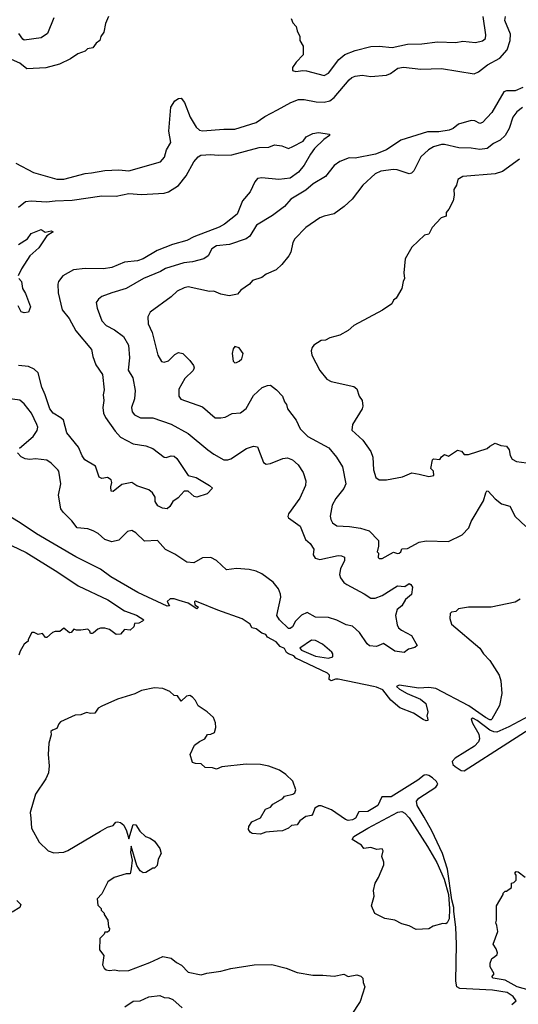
# Model space of a CAD drawing. Extents: x 1678759 to 1859541, y 384609 to 522867.
# Tile 50 of 256: x 1770293 to 1773818, y 406471 to 413423. Entities that reach past the tile are written whole.
import ezdxf

# ---------------------------------------------------------------- set-up
doc = ezdxf.new("R2010")
doc.units = 0

msp = doc.modelspace()

# ---------------------------------------------------------------- linework, layer by layer
at = {"layer": '0CON20XD'}
for points in [[(1770920, 413445), (1770900, 413395), (1770887.5, 413335), (1770867.5, 413305), (1770860, 413275), (1770833.6, 413256.4), (1770810, 413225), (1770773.3, 413216.7), (1770755, 413200), (1770705, 413182.5), (1770653.6, 413146.4), (1770575, 413108), (1770477, 413083), (1770345, 413077.1), (1770295, 413115.7), (1770235, 413140.8)], [(1770265, 412410), (1770390, 412345), (1770556.1, 412296.1), (1770605, 412296.2), (1770755, 412336.2), (1770801.9, 412341.9), (1770895, 412358.5), (1770995, 412363.1), (1771065, 412355.8), (1771289.5, 412420.5), (1771317, 412453), (1771330, 412505), (1771362.5, 412555), (1771347.1, 412635), (1771361.2, 412805), (1771390.7, 412849.3), (1771415, 412867.5), (1771435, 412870), (1771458.3, 412838.3), (1771499.4, 412735), (1771541.4, 412665), (1771565, 412642.9), (1771585, 412638.1), (1771735, 412650.8), (1771815, 412651.1), (1771965, 412697.3), (1772025, 412738.9), (1772116, 412786), (1772210.5, 412839.5), (1772265, 412859.5), (1772305, 412859.4), (1772387.6, 412842.4), (1772445, 412841.2), (1772485, 412850.4), (1772516.3, 412873.7), (1772620.8, 412999.2), (1772640, 413015), (1772665, 413024.4), (1772715, 413030.9), (1772775, 413022.2), (1772885, 413032.5), (1772915, 413043.1), (1772965, 413081.1), (1773005, 413087.7), (1773127.4, 413072.6), (1773275, 413077.7), (1773505, 413040.4), (1773535, 413054.6), (1773600, 413105), (1773687.6, 413152.4), (1773739.2, 413210.8), (1773760.9, 413275), (1773761.9, 413321.9), (1773722.9, 413417.1), (1773728, 413445)], [(1770535, 413436), (1770489.4, 413325), (1770445, 413294.4), (1770325, 413279.2), (1770314.5, 413284.5), (1770287.1, 413325)], [(1772211.7, 413431.7), (1772225, 413400), (1772247.5, 413375), (1772253.6, 413343.6), (1772272.5, 413305), (1772272.5, 413275), (1772296.7, 413235), (1772297.5, 413175), (1772246.4, 413123.6), (1772222.5, 413085), (1772222.5, 413065), (1772245, 413056.2), (1772295, 413064.2), (1772321.3, 413061.3), (1772445, 413028.1), (1772475.2, 413044.8), (1772548.6, 413141.4), (1772592.4, 413177.6), (1772665, 413205.5), (1772775, 413234.3), (1772835, 413236.9), (1772925, 413226.7), (1773035, 413250.8), (1773135, 413251.8), (1773246.2, 413266.2), (1773375, 413262.2), (1773425, 413270.8), (1773515, 413263.1), (1773565, 413274.2), (1773585, 413290), (1773587.8, 413315), (1773568.5, 413445)], [(1773849.2, 412945), (1773795, 412920.4), (1773735, 412921.8), (1773715.4, 412914.6), (1773631.3, 412768.7), (1773565, 412697.5), (1773545, 412690), (1773509.3, 412709.3), (1773485, 412711.8), (1773395, 412685.9), (1773356.7, 412655), (1773328.1, 412641.9), (1773255, 412631.1), (1773175, 412630.8), (1772988.1, 412571.9), (1772885, 412504.5), (1772807.3, 412472.7), (1772665, 412446.2), (1772622.8, 412447.2), (1772555, 412421.9), (1772515, 412394.2), (1772454, 412316), (1772367.1, 412265), (1772315, 412220), (1772210.8, 412155), (1772165, 412102.9), (1772079.5, 412040.5), (1771967.7, 411972.3), (1771921.1, 411895), (1771895, 411875.5), (1771775.3, 411834.7), (1771685, 411825.3), (1771650.4, 411805), (1771624.6, 411755.4), (1771595, 411733.6), (1771515, 411712.9), (1771453, 411707), (1771325, 411666.2), (1771288.6, 411645), (1771168, 411595), (1771045.3, 411524.7), (1770945.4, 411494.6), (1770875, 411467.5), (1770849.7, 411450.3), (1770834.2, 411425.8), (1770840, 411385), (1770875, 411296.2), (1770905, 411264.3), (1770962.5, 411232.5), (1771026.9, 411185), (1771061.5, 411125), (1771070.5, 411035), (1771059.3, 410949.3), (1771092.5, 410895), (1771108.5, 410805), (1771105.5, 410745), (1771083.6, 410685), (1771088.9, 410655), (1771105, 410632.9), (1771148.3, 410611.7), (1771235, 410611.5), (1771365, 410567.8), (1771485, 410501.9), (1771624, 410385), (1771665, 410354.5), (1771735, 410315.6), (1771765, 410315.6), (1771785, 410322.5), (1771896, 410395), (1771945, 410411.4), (1771975, 410406.2), (1771992.7, 410357.3), (1772017.3, 410297.3), (1772035, 410284.3), (1772065, 410288.9), (1772153.3, 410325), (1772185, 410329.5), (1772222, 410315), (1772260.7, 410280.7), (1772295.8, 410225), (1772316.7, 410166.7), (1772314.3, 410135), (1772273.8, 410045), (1772194, 409935), (1772188.8, 409915), (1772193.8, 409905), (1772276.5, 409846.5), (1772313.8, 409753.8), (1772345.7, 409725), (1772372, 409685), (1772366.9, 409645), (1772381.9, 409621.9), (1772415, 409610.4), (1772545, 409639.4), (1772567.9, 409637.9), (1772588.3, 409628.3), (1772589.4, 409605), (1772560, 409545), (1772554.5, 409505), (1772561.1, 409481.1), (1772585, 409449.1), (1772605, 409433.8), (1772728.8, 409368.8), (1772775, 409338), (1772805, 409337.5), (1772855, 409356.7), (1772963.3, 409425), (1773015, 409420), (1773045, 409442.5), (1773056.7, 409435), (1773070, 409415), (1773063.3, 409365), (1773020, 409330), (1772994.2, 409285), (1772961.1, 409258.9), (1772950, 409215), (1772960.9, 409150.9), (1772970, 409130), (1772991.7, 409111.7), (1773063.3, 409075), (1773102.5, 409005), (1773085, 408990), (1773041.7, 408978.3), (1773010, 408955), (1772945, 408964.2), (1772865, 409018.8), (1772815, 408996), (1772765, 409001.9), (1772748.6, 409015), (1772695.3, 409095.3), (1772645, 409140), (1772600.2, 409150.2), (1772535, 409183.5), (1772475, 409201.8), (1772384.7, 409204.7), (1772325, 409236.7), (1772285, 409219.4), (1772242, 409175), (1772222.5, 409135), (1772205, 409124.5), (1772192.5, 409125), (1772129.6, 409185), (1772111.2, 409215), (1772140, 409345), (1772137.7, 409367.7), (1772122, 409405), (1772085, 409451.5), (1772005, 409509.6), (1771965, 409529.3), (1771915, 409540.9), (1771825, 409548.2), (1771755, 409539.4), (1771685.5, 409605), (1771645, 409626.1), (1771585, 409623.1), (1771525, 409588.9), (1771475, 409592.9), (1771389.4, 409649.4), (1771323.1, 409683.1), (1771266.2, 409746.2), (1771175, 409741.9), (1771115, 409800.8), (1771086, 409816), (1771055, 409808), (1770993.2, 409746.8), (1770945, 409736), (1770895, 409753.4), (1770848.1, 409795), (1770813.3, 409813.3), (1770775, 409827.8), (1770700, 409835), (1770662.5, 409885), (1770600, 409945), (1770585, 409970), (1770568.8, 410065), (1770583.3, 410145), (1770570, 410235), (1770564.1, 410244.1), (1770515, 410292.5), (1770485, 410313.3), (1770405, 410322.5), (1770365, 410317.1), (1770333.2, 410323.2), (1770305, 410336.2), (1770278.8, 410365)], [(1773846.9, 412803.1), (1773808, 412772), (1773778.8, 412735), (1773752.7, 412655), (1773724.1, 412605.9), (1773688.3, 412571.7), (1773641.2, 412548.8), (1773596.4, 412513.6), (1773545, 412506.2), (1773485, 412515.4), (1773397.6, 412517.6), (1773295, 412542.5), (1773275, 412542.3), (1773218, 412525), (1773181.9, 412505), (1773128.6, 412455), (1773078.6, 412355), (1773061.7, 412338.3), (1773045, 412335.7), (1772962, 412362), (1772935, 412364.5), (1772845, 412352.5), (1772806, 412334), (1772719.2, 412255), (1772644.3, 412155.7), (1772587.5, 412105), (1772515, 412053.3), (1772445, 412036.7), (1772415, 412023.3), (1772315, 411956.2), (1772238.8, 411875), (1772225, 411850), (1772208.8, 411781.2), (1772196.2, 411755), (1772145, 411693.3), (1772105, 411656.7), (1772035, 411626.2), (1772005, 411603.3), (1771939.5, 411580.5), (1771917.5, 411555), (1771857, 411513), (1771832.5, 411485), (1771775, 411473.8), (1771715, 411485.8), (1771665.5, 411505.5), (1771635, 411504.4), (1771485, 411535.7), (1771455, 411530), (1771406.2, 411505), (1771365, 411465.8), (1771215, 411358.8), (1771199.2, 411325), (1771202.2, 411275), (1771230, 411215), (1771269.5, 411055), (1771295, 411010), (1771315, 411003.8), (1771345.9, 411014.1), (1771390.5, 411059.5), (1771415, 411072.5), (1771446.4, 411066.4), (1771496.4, 411016.4), (1771521.7, 410981.7), (1771526.7, 410965), (1771520, 410945), (1771459.5, 410890.5), (1771417.1, 410815), (1771417.5, 410765), (1771433, 410743), (1771585, 410688.6), (1771675, 410612), (1771715, 410611.2), (1771745, 410617.5), (1771795, 410642), (1771855, 410646.2), (1771895, 410678.8), (1771945, 410770), (1772006.7, 410825), (1772045, 410841.2), (1772065, 410843.3), (1772109.5, 410809.5), (1772150, 410765), (1772163.8, 410725), (1772178.8, 410705), (1772186.7, 410675), (1772248, 410595), (1772275, 410534), (1772329.3, 410479.3), (1772479.4, 410399.4), (1772532.5, 410335), (1772575.8, 410265), (1772598.5, 410145), (1772585, 410112.5), (1772527, 410043), (1772501.1, 409995), (1772488.3, 409918.3), (1772492.8, 409892.8), (1772505, 409870.8), (1772535, 409849.4), (1772625, 409844.6), (1772702.9, 409832.9), (1772762.7, 409812.7), (1772830, 409745), (1772830, 409705), (1772820, 409665), (1772830, 409655), (1772827.5, 409625), (1772835, 409617.5), (1772855, 409617.5), (1772935, 409663.3), (1772963.9, 409653.9), (1772975, 409656.7), (1772986.7, 409665), (1772993.8, 409686.2), (1773035, 409688.8), (1773116.6, 409733.4), (1773165, 409742.9), (1773325, 409737.8), (1773421.4, 409785), (1773468.2, 409835), (1773485, 409880), (1773571.9, 410025), (1773586.9, 410083.1), (1773595, 410096), (1773605, 410094.4), (1773655, 410040.8), (1773698.8, 410005), (1773758, 409988), (1773795, 409914), (1773870, 409845)], [(1770285, 412100), (1770335, 412139.4), (1770375, 412143.5), (1770482, 412138), (1770545.3, 412144.7), (1770665, 412147.9), (1770875, 412178.9), (1770975, 412177.8), (1771065, 412195.5), (1771155, 412189.4), (1771315, 412197.5), (1771345, 412208.5), (1771416.7, 412253.3), (1771469.4, 412320.6), (1771525, 412420), (1771554.4, 412455), (1771573.2, 412466.8), (1771645, 412471.5), (1771695, 412465.5), (1771792, 412468), (1771985, 412520), (1772055, 412524), (1772095, 412538.8), (1772145, 412532.5), (1772193, 412513), (1772225, 412528.2), (1772295.7, 412564.3), (1772318.8, 412595), (1772365, 412619.2), (1772405, 412625.6), (1772482.5, 412615), (1772482.5, 412605), (1772442.7, 412577.3), (1772377.6, 412512.4), (1772347.6, 412472.4), (1772304.5, 412395), (1772265, 412346.7), (1772204.6, 412304.6), (1772125, 412295.5), (1772004.4, 412305.6), (1771975, 412300.8), (1771955, 412278.8), (1771922.4, 412207.6), (1771867.8, 412145), (1771829.4, 412050.6), (1771740.8, 411979.2), (1771703, 411957), (1771525, 411890), (1771475, 411864.6), (1771373.3, 411835), (1771265, 411793.5), (1771165.2, 411734.8), (1771125, 411720.9), (1771035, 411710.9), (1770945, 411673.8), (1770885, 411663.6), (1770755, 411665.4), (1770673.8, 411656.2), (1770597.5, 411615), (1770567.8, 411575), (1770563.1, 411555), (1770565.5, 411495), (1770593.6, 411375), (1770643.1, 411313.1), (1770689.5, 411225), (1770802, 411095), (1770810.8, 411045), (1770831.1, 410985), (1770878, 410918), (1770889.7, 410810.3), (1770883.3, 410775), (1770888.9, 410735), (1770880, 410685), (1770884.6, 410644.6), (1770899.5, 410615), (1770968.7, 410518.7), (1771006.1, 410476.1), (1771095, 410427.9), (1771185, 410414.4), (1771235, 410395.7), (1771315, 410332.9), (1771328.7, 410331.3), (1771365, 410344.4), (1771385, 410340), (1771404.3, 410325), (1771485, 410204.2), (1771540.3, 410190.3), (1771633.8, 410135), (1771656.7, 410115), (1771617.5, 410075), (1771545, 410052), (1771525.9, 410055.9), (1771485, 410094), (1771455, 410094), (1771412.6, 410047.4), (1771375, 410020), (1771354, 409985), (1771335, 409970), (1771302.5, 409975), (1771270.2, 409990.2), (1771251.2, 410021.2), (1771250.5, 410050.5), (1771231.7, 410081.7), (1771205, 410102.9), (1771121.3, 410131.3), (1771085, 410154.3), (1771015, 410141.1), (1770955, 410092.5), (1770940, 410095), (1770937.5, 410125), (1770943.8, 410155), (1770938.8, 410175), (1770915, 410190.8), (1770875, 410182.5), (1770855, 410193.8), (1770829.8, 410269.8), (1770754.5, 410315), (1770735, 410342.9), (1770709.6, 410405), (1770625.5, 410505), (1770602.7, 410595), (1770585, 410612.9), (1770530, 410645), (1770506, 410675), (1770474.2, 410775), (1770449, 410829), (1770425, 410928.9), (1770395, 410954.6), (1770355, 410974), (1770285, 410982.4)], [(1773825, 412438.6), (1773705, 412351.1), (1773655, 412335.5), (1773425, 412315.8), (1773390, 412295), (1773380, 412255), (1773361.2, 412225), (1773363.3, 412185), (1773356.2, 412145), (1773327.5, 412085), (1773308.3, 412061.7), (1773307.5, 412035), (1773272.5, 412025), (1773207.5, 411955), (1773185, 411907.5), (1773155, 411902.5), (1773064.1, 411815.9), (1773017.5, 411735), (1773007.5, 411635), (1773012.5, 411595), (1773002.5, 411575), (1772993.3, 411525), (1772953, 411457), (1772936.4, 411443.6), (1772923, 411417), (1772858.3, 411371.7), (1772655, 411263.3), (1772615, 411228.8), (1772555, 411196), (1772485, 411176), (1772455, 411161.2), (1772425, 411158), (1772372.5, 411125), (1772360.5, 411109.5), (1772353.8, 411085), (1772358, 411055), (1772415.4, 410945.4), (1772463.8, 410885), (1772495, 410867.5), (1772655, 410833.3), (1772676.1, 410816.1), (1772693.8, 410765), (1772713.9, 410733.9), (1772717.5, 410695), (1772713.8, 410675), (1772645.8, 410565), (1772640, 410525), (1772718.6, 410455), (1772774, 410374), (1772788.5, 410335), (1772793.1, 410245), (1772810.5, 410190.5), (1772835, 410173.8), (1772885, 410174), (1773000, 410195), (1773065, 410222.5), (1773116.4, 410213.6), (1773185, 410197.5), (1773220, 410205), (1773217.5, 410235), (1773200, 410255), (1773210, 410315), (1773218.3, 410321.7), (1773261.7, 410318.3), (1773273.6, 410336.4), (1773295, 410352.5), (1773325, 410340), (1773387, 410383), (1773415, 410377.5), (1773435, 410353.3), (1773465, 410353.3), (1773597.5, 410395), (1773615, 410412.5), (1773655, 410432.5), (1773695, 410416.7), (1773735, 410412.5), (1773753.3, 410385), (1773758.8, 410345), (1773775, 410320), (1773803.6, 410303.6), (1773875, 410293.8)], [(1770285.4, 411834.6), (1770347.5, 411875), (1770375, 411913.3), (1770445, 411942.5), (1770473.6, 411923.6), (1770515, 411932.5), (1770530, 411925), (1770484.1, 411895.9), (1770427.6, 411812.4), (1770364.2, 411755), (1770306.2, 411665), (1770283.8, 411615)], [(1770287.5, 411595), (1770306, 411575), (1770313.8, 411525), (1770335, 411490), (1770370, 411395), (1770355, 411357.5), (1770325, 411352.5), (1770305, 411360), (1770281.7, 411401.7)], [(1771815, 411000), (1771825, 411003.3), (1771845, 411011.2), (1771862.3, 411027.7), (1771873.8, 411065), (1771845, 411106.7), (1771815, 411116.2), (1771801.2, 411098.8), (1771794.2, 411065), (1771802.3, 411012.3), (1771815, 411000)], [(1770293, 410397), (1770389.8, 410480.2), (1770417.4, 410522.6), (1770420.6, 410545), (1770415.7, 410565), (1770377.1, 410645), (1770325, 410711.2), (1770295, 410736), (1770155, 410756)], [(1772793.9, 408713.9), (1772545, 408765.4), (1772525, 408766.2), (1772494.2, 408755), (1772480.9, 408765), (1772483.1, 408795), (1772469.9, 408809.9), (1772245, 408914.5), (1772230.5, 408930.5), (1772193.8, 408945), (1772180, 408955), (1772165, 408982.5), (1772135, 408997.5), (1772105, 409030), (1772044.2, 409064.2), (1772033, 409083), (1772005, 409091.2), (1771965, 409121.2), (1771935, 409128.8), (1771922.5, 409155), (1771865, 409192.5), (1771693.4, 409253.4), (1771555, 409311.2), (1771535, 409316.2), (1771528.3, 409311.7), (1771531.7, 409291.7), (1771557.5, 409275), (1771545.8, 409264.2), (1771483, 409303), (1771420.9, 409320.9), (1771385, 409334.3), (1771356.1, 409333.9), (1771336.7, 409315), (1771352.5, 409285), (1771335, 409282), (1771127.9, 409377.9), (1770937.9, 409487.9), (1770865, 409542.5), (1770690, 409630), (1770412.6, 409792.6), (1770305, 409865.2), (1770038.4, 410028.4)], [(1770185.6, 409734.4), (1770339.7, 409659.7), (1770562.9, 409522.9), (1770706.4, 409426.4), (1770916.9, 409326.9), (1771035, 409249.4), (1771118, 409218), (1771170, 409185), (1771162.5, 409175), (1771135, 409162.5), (1771105, 409160), (1771100, 409135), (1771075, 409112.5), (1771033, 409117), (1771005, 409083.3), (1770975, 409082.5), (1770927, 409117), (1770895, 409127.5), (1770865, 409127.5), (1770845, 409120), (1770815, 409092.5), (1770805, 409090), (1770795, 409090), (1770790, 409105), (1770775, 409120), (1770725, 409112.5), (1770695, 409112.5), (1770675, 409120), (1770657.5, 409095), (1770645, 409093.3), (1770605, 409127.5), (1770577, 409103), (1770545, 409103.3), (1770525, 409096.7), (1770485, 409060), (1770475, 409060), (1770455, 409090), (1770425, 409082.5), (1770395, 409096.7), (1770380, 409095), (1770353, 409047), (1770352.5, 409035), (1770325, 409012.5), (1770297.5, 408965), (1770286.7, 408935)], [(1773829.7, 409330.3), (1773795, 409310.4), (1773625.9, 409274.1), (1773465, 409274.4), (1773395, 409263.3), (1773375, 409244), (1773345, 409240), (1773335, 409230), (1773334, 409195), (1773345.9, 409155.9), (1773545, 408986), (1773570.8, 408945), (1773615, 408898.8), (1773682.5, 408795), (1773694.3, 408755), (1773701.4, 408665), (1773685, 408581.2), (1773631.2, 408485), (1773625, 408478.8), (1773615, 408480), (1773585, 408494.7), (1773467.8, 408577.8), (1773235, 408701.1), (1773185, 408707.5), (1773115, 408703), (1772975, 408723.3), (1772957.5, 408715), (1772978.8, 408695), (1773031.4, 408665), (1773125, 408624.7), (1773164.4, 408595), (1773178, 408535), (1773170, 408505), (1773176.7, 408495), (1773177.5, 408475), (1773167, 408473), (1773145, 408481.2), (1773077.2, 408527.2), (1772981.2, 408565), (1772917.4, 408617.4), (1772860.6, 408690.6), (1772815, 408710.9), (1772793.9, 408713.9)], [(1772475, 408914.5), (1772507.5, 408925), (1772506.7, 408945), (1772498.3, 408958.3), (1772434.1, 409014.1), (1772385, 409040), (1772355, 409040.8), (1772273.8, 408985), (1772285, 408972.2), (1772385, 408928.2), (1772475, 408914.5)], [(1773771.7, 406468.3), (1773802.5, 406495), (1773781.4, 406525), (1773737.8, 406555), (1773635, 406571.2), (1773405, 406582), (1773383, 406595), (1773377, 406635), (1773381.2, 406895), (1773376.7, 407015), (1773361.4, 407125), (1773362.5, 407155), (1773348.7, 407208.7), (1773317.4, 407425), (1773281.7, 407535), (1773205.6, 407695.6), (1773152.2, 407792.2), (1773102.4, 407875), (1773097.6, 407905), (1773114, 407926), (1773235.5, 408005), (1773248.9, 408025), (1773238.2, 408045), (1773209.8, 408069.8), (1773185, 408086.7), (1773165, 408091.7), (1773151.5, 408088.5), (1773106.6, 408053.4), (1772917.8, 407935), (1772853.8, 407936.2), (1772824.8, 407875), (1772755, 407832.1), (1772690.1, 407829.9), (1772667.8, 407785), (1772645, 407773.1), (1772615, 407769.6), (1772596.2, 407775), (1772497.5, 407845), (1772425, 407872.5), (1772407, 407873), (1772378.8, 407855), (1772366.2, 407815), (1772355.9, 407804.1), (1772315, 407797.5), (1772274.1, 407765.9), (1772255, 407737.5), (1772215, 407733.3), (1772192.5, 407715), (1772150, 407695), (1772113, 407693), (1772033.6, 407686.4), (1771995, 407671.2), (1771937, 407677), (1771922.5, 407685), (1771910, 407705), (1771912.5, 407725), (1771935, 407760), (1771995, 407787.5), (1772031.2, 407848.8), (1772065, 407863.3), (1772083.3, 407885), (1772152.5, 407925), (1772165, 407940), (1772225, 407953.3), (1772237.5, 407965), (1772246.1, 407986.1), (1772225, 408046.7), (1772175, 408093.3), (1772130, 408125), (1772055, 408152.5), (1771995, 408162.9), (1771895, 408165.8), (1771721.7, 408148.3), (1771685, 408131.2), (1771655, 408141.2), (1771605, 408143.3), (1771575, 408167.5), (1771535, 408170), (1771515, 408177.5), (1771497.5, 408235), (1771530, 408300), (1771565, 408326.7), (1771602.5, 408345), (1771620, 408375), (1771645, 408377.5), (1771669.3, 408390.7), (1771680, 408425), (1771677, 408457), (1771662.5, 408495), (1771617.5, 408535), (1771555, 408577.5), (1771536.4, 408616.4), (1771515, 408640), (1771495, 408650), (1771473, 408647), (1771435, 408610), (1771408.3, 408648.3), (1771385, 408650), (1771355, 408680), (1771305, 408701.2), (1771245, 408706.2), (1771155, 408685.8), (1771106.6, 408663.4), (1770985, 408624.3), (1770873.4, 408576.6), (1770848.5, 408561.5), (1770825, 408526.2), (1770795, 408524), (1770765, 408530), (1770725, 408515.8), (1770685, 408511.2), (1770582.5, 408465), (1770569.3, 408450.7), (1770555, 408417.5), (1770525, 408406.7), (1770514.2, 408395.8), (1770516.1, 408373.9), (1770500, 408315), (1770494.2, 408235), (1770501.4, 408155), (1770496.7, 408105), (1770477.4, 408062.6), (1770405, 407953.3), (1770367.5, 407825), (1770372, 407785), (1770378, 407715), (1770431.2, 407615), (1770494.2, 407554.2), (1770535, 407541.2), (1770605, 407546), (1770634.2, 407555.8), (1770865, 407693.8), (1770915, 407721.2), (1770955, 407733.3), (1770973.6, 407756.4), (1770985, 407760), (1771005, 407753.3), (1771028.8, 407735), (1771048.8, 407695), (1771065, 407640), (1771095, 407740), (1771115, 407737.5), (1771143.6, 407693.6), (1771182.5, 407655), (1771215, 407643.8), (1771245, 407622.5), (1771285, 407570), (1771292.5, 407535), (1771272.5, 407495), (1771265, 407450), (1771247, 407433), (1771235, 407432.5), (1771185, 407402.5), (1771165, 407400), (1771145, 407413.3), (1771120.9, 407450.9), (1771081.7, 407588.3), (1771077.5, 407542.5), (1771087.5, 407487.5), (1771082.3, 407427.7), (1771075, 407392.5), (1771047, 407393), (1770960, 407365), (1770917.5, 407335), (1770875, 407250), (1770840, 407215), (1770845, 407170), (1770868.3, 407148.3), (1770870, 407135), (1770890, 407115), (1770890, 407105), (1770917.5, 407065), (1770920, 407015), (1770927.5, 407005), (1770925, 406990), (1770915, 406980), (1770895, 406980), (1770890, 406965), (1770860, 406935), (1770857.5, 406855), (1770887.5, 406815), (1770879.3, 406749.3), (1770890, 406725), (1770903.9, 406713.9), (1770925, 406708.8), (1770965, 406713.3), (1770997, 406707), (1771065, 406709.2), (1771212.5, 406765), (1771305, 406807.5), (1771365, 406797.5), (1771402.5, 406765), (1771436.4, 406746.4), (1771485, 406696.7), (1771575, 406678.8), (1771615, 406691.2), (1771715, 406704), (1771785, 406724), (1771950.3, 406749.7), (1772075, 406752.5), (1772175.8, 406725.8), (1772255, 406695.8), (1772365, 406675.8), (1772435, 406677.5), (1772515, 406668.8), (1772585, 406682.5), (1772615, 406667.5), (1772675, 406678.8), (1772705, 406670), (1772717.5, 406655), (1772720, 406625), (1772732.5, 406595), (1772699.5, 406490.5), (1772635.9, 406394.1)], [(1773926.6, 408523.4), (1773750.1, 408429.9), (1773666.7, 408393.3), (1773645, 408393.6), (1773615.9, 408405.9), (1773525.8, 408475.8), (1773495, 408491.9), (1773484.3, 408485), (1773493.3, 408455), (1773539.2, 408379.2), (1773543.6, 408345), (1773535.9, 408324.1), (1773506.6, 408293.4), (1773370.6, 408209.4), (1773349, 408185), (1773354.8, 408165), (1773370.3, 408150.3), (1773412.7, 408122.7), (1773435, 408120)], [(1773435, 408120), (1774051.1, 408515)], [(1773095, 406998.8), (1773045.8, 407025.8), (1772995, 407038.8), (1772945, 407063.8), (1772875, 407077.5), (1772802.3, 407112.3), (1772778.8, 407165), (1772798.8, 407235), (1772793.3, 407275), (1772806.7, 407325), (1772830, 407365), (1772866.7, 407455), (1772867.5, 407475), (1772852.5, 407515), (1772862.5, 407555), (1772855, 407567.5), (1772817, 407563), (1772775, 407577.5), (1772725, 407570), (1772710, 407595), (1772643.3, 407635), (1772655.8, 407655), (1772753.5, 407715), (1772965, 407826.2), (1772995, 407831.8), (1773015, 407821.2), (1773045, 407788), (1773175, 407585.5), (1773240.8, 407470.8), (1773293.5, 407355), (1773323.1, 407245), (1773332.2, 407145), (1773329.2, 407075), (1773315, 407046.7), (1773305, 407040), (1773285, 407041.2), (1773216.7, 407023.3), (1773185, 407003.3), (1773095, 406998.8)], [(1773895, 406569.6), (1773810, 406595), (1773725, 406641.5), (1773640, 406655), (1773630, 406665), (1773647.5, 406685), (1773617.5, 406735), (1773618.3, 406761.7), (1773630, 406795), (1773650, 406805), (1773667, 406823), (1773670, 406835), (1773661.7, 406861.7), (1773640, 406895), (1773672.5, 406985), (1773666.4, 407026.4), (1773657.5, 407045), (1773662.5, 407065), (1773663, 407167), (1773710, 407245), (1773710, 407255), (1773725, 407270), (1773735, 407270), (1773770, 407295), (1773770, 407325), (1773785, 407330), (1773801.7, 407348.3), (1773801.7, 407381.7), (1773793, 407397), (1773802.5, 407407.5), (1773815.9, 407405.9), (1773865, 407368.8)], [(1770272.7, 407202.7), (1770301.2, 407175), (1770293.8, 407155), (1770239.1, 407120.9)], [(1771036, 406454), (1771095, 406492), (1771145, 406495.5), (1771205, 406524.5), (1771285, 406532.2), (1771315, 406519.2), (1771346.8, 406516.8), (1771375.7, 406505.7), (1771442, 406445)]]:
    msp.add_lwpolyline(points, dxfattribs=at)

doc.saveas('drawing.dxf')
